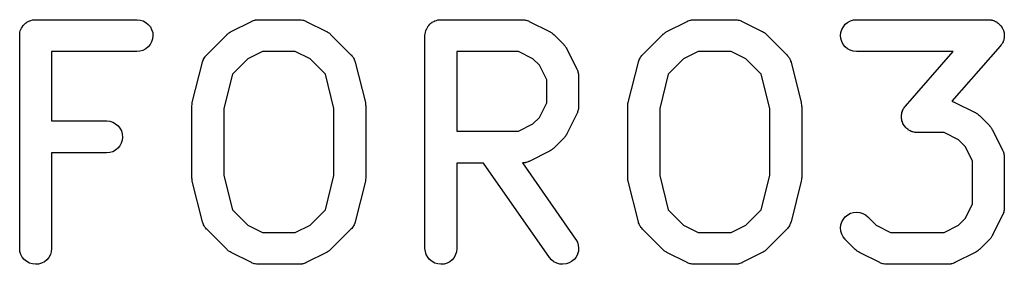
# Model space of a CAD drawing. Extents: x 52.4 to 149.4, y -66.8 to -27.6.
# Tile 20 of 20: x 144.7 to 149.3, y -29.7 to -28.6. Entities that reach past the tile are written whole.
import ezdxf

# ---------------------------------------------------------------- set-up
doc = ezdxf.new("R2010")
doc.units = 0
doc.layers.add('BLACK', color=7, linetype='CONTINUOUS')

msp = doc.modelspace()

# ---------------------------------------------------------------- linework, layer by layer
at = {"layer": 'BLACK', "linetype": 'CONTINUOUS'}
for p, q in [((144.745, -28.5896), (144.751, -28.5864)), ((144.751, -28.5864), (144.757, -28.583)), ((144.757, -28.583), (144.758, -28.5828)), ((144.757, -28.583), (144.757, -28.583)), ((144.758, -28.5828), (144.764, -28.5808)), ((144.764, -28.5808), (144.771, -28.5788)), ((144.771, -28.5788), (144.772, -28.5787)), ((144.771, -28.5788), (144.771, -28.5788)), ((144.772, -28.5787), (144.779, -28.5781)), ((144.779, -28.5781), (144.786, -28.5774)), ((144.786, -28.5774), (145.262, -28.5774)), ((145.262, -28.5774), (145.263, -28.5774)), ((145.263, -28.5774), (145.277, -28.579)), ((145.277, -28.579), (145.291, -28.5834)), ((145.291, -28.5834), (145.304, -28.5905)), ((145.705, -28.6329), (145.8, -28.5853)), ((145.8, -28.5853), (145.801, -28.5848)), ((145.801, -28.5848), (145.803, -28.5841)), ((145.803, -28.5841), (145.805, -28.583)), ((145.805, -28.583), (145.81, -28.5816)), ((145.81, -28.5816), (145.814, -28.5798)), ((145.814, -28.5798), (145.817, -28.5794)), ((145.817, -28.5794), (145.819, -28.5788)), ((145.819, -28.5788), (145.824, -28.5783)), ((145.824, -28.5783), (145.829, -28.5775)), ((145.829, -28.5775), (145.831, -28.5776)), ((145.831, -28.5776), (145.833, -28.5774)), ((145.833, -28.5774), (146.024, -28.5774)), ((146.024, -28.5774), (146.025, -28.5774)), ((146.025, -28.5774), (146.027, -28.5776)), ((146.027, -28.5776), (146.029, -28.5776)), ((146.029, -28.5776), (146.034, -28.5784)), ((146.034, -28.5784), (146.039, -28.579)), ((146.039, -28.579), (146.041, -28.5797)), ((146.041, -28.5797), (146.044, -28.5801)), ((146.044, -28.5801), (146.048, -28.5819)), ((146.048, -28.5819), (146.053, -28.5834)), ((146.053, -28.5834), (146.055, -28.5845)), ((146.055, -28.5845), (146.057, -28.5853)), ((146.057, -28.5853), (146.153, -28.6329)), ((146.649, -28.5896), (146.656, -28.5864)), ((146.656, -28.5864), (146.662, -28.583)), ((146.662, -28.5828), (146.669, -28.5808)), ((146.662, -28.583), (146.662, -28.5828)), ((146.662, -28.583), (146.662, -28.583)), ((146.669, -28.5808), (146.676, -28.5788)), ((146.676, -28.5787), (146.683, -28.5781)), ((146.676, -28.5788), (146.676, -28.5787)), ((146.676, -28.5788), (146.676, -28.5788)), ((146.683, -28.5781), (146.69, -28.5774)), ((146.69, -28.5774), (147.071, -28.5774)), ((147.071, -28.5774), (147.072, -28.5774)), ((147.072, -28.5774), (147.075, -28.5776)), ((147.075, -28.5776), (147.077, -28.5776)), ((147.077, -28.5776), (147.082, -28.5784)), ((147.082, -28.5784), (147.087, -28.579)), ((147.087, -28.579), (147.089, -28.5797)), ((147.089, -28.5797), (147.091, -28.5801)), ((147.091, -28.5801), (147.096, -28.5819)), ((147.096, -28.5819), (147.101, -28.5834)), ((147.101, -28.5834), (147.103, -28.5845)), ((147.103, -28.5845), (147.105, -28.5853)), ((147.105, -28.5853), (147.2, -28.6329)), ((147.752, -28.6329), (147.847, -28.5853)), ((147.847, -28.5853), (147.848, -28.5848)), ((147.848, -28.5848), (147.85, -28.5841)), ((147.85, -28.5841), (147.852, -28.583)), ((147.852, -28.583), (147.857, -28.5816)), ((147.857, -28.5816), (147.862, -28.5798)), ((147.862, -28.5798), (147.864, -28.5794)), ((147.864, -28.5794), (147.866, -28.5788)), ((147.866, -28.5788), (147.871, -28.5783)), ((147.871, -28.5783), (147.877, -28.5775)), ((147.877, -28.5775), (147.879, -28.5776)), ((147.879, -28.5776), (147.881, -28.5774)), ((147.881, -28.5774), (148.071, -28.5774)), ((148.071, -28.5774), (148.072, -28.5774)), ((148.072, -28.5774), (148.075, -28.5776)), ((148.075, -28.5776), (148.077, -28.5776)), ((148.077, -28.5776), (148.082, -28.5784)), ((148.082, -28.5784), (148.087, -28.579)), ((148.087, -28.579), (148.089, -28.5797)), ((148.089, -28.5797), (148.091, -28.5801)), ((148.091, -28.5801), (148.096, -28.5819)), ((148.096, -28.5819), (148.101, -28.5834)), ((148.101, -28.5834), (148.103, -28.5845)), ((148.103, -28.5845), (148.105, -28.5853)), ((148.105, -28.5853), (148.2, -28.6329)), ((148.601, -28.5899), (148.614, -28.583)), ((148.614, -28.583), (148.628, -28.5788)), ((148.628, -28.5788), (148.643, -28.5774)), ((148.643, -28.5774), (149.262, -28.5774)), ((149.262, -28.5774), (149.263, -28.5774)), ((149.263, -28.5774), (149.268, -28.5779)), ((149.268, -28.5779), (149.272, -28.5781)), ((149.272, -28.5781), (149.275, -28.5787)), ((149.275, -28.5787), (149.277, -28.579)), ((149.277, -28.579), (149.282, -28.5804)), ((149.282, -28.5804), (149.287, -28.5815)), ((149.287, -28.5815), (149.289, -28.5826)), ((149.289, -28.5826), (149.291, -28.5834)), ((149.291, -28.5834), (149.296, -28.5857)), ((149.296, -28.5857), (149.3, -28.5877)), ((149.3, -28.5877), (149.302, -28.5892)), ((144.712, -28.6368), (144.714, -28.6301)), ((144.714, -28.6301), (144.717, -28.6233)), ((144.717, -28.6228), (144.72, -28.6166)), ((144.717, -28.6231), (144.717, -28.6228)), ((144.717, -28.6233), (144.717, -28.6231)), ((144.72, -28.6166), (144.724, -28.6104)), ((144.724, -28.61), (144.728, -28.6046)), ((144.724, -28.6102), (144.724, -28.61)), ((144.724, -28.6104), (144.724, -28.6102)), ((144.728, -28.6046), (144.733, -28.5992)), ((144.733, -28.5988), (144.739, -28.5944)), ((144.733, -28.599), (144.733, -28.5988)), ((144.733, -28.5992), (144.733, -28.599)), ((144.739, -28.5944), (144.744, -28.5899)), ((144.744, -28.5898), (144.745, -28.5896)), ((144.744, -28.5899), (144.744, -28.5898)), ((145.304, -28.5905), (145.315, -28.5999)), ((145.315, -28.5999), (145.325, -28.6113)), ((145.325, -28.6113), (145.331, -28.6243)), ((145.331, -28.6243), (145.336, -28.6383)), ((145.701, -28.6352), (145.705, -28.6329)), ((146.153, -28.6329), (146.154, -28.6334)), ((146.154, -28.6334), (146.157, -28.6357)), ((146.617, -28.6368), (146.619, -28.6301)), ((146.619, -28.6301), (146.621, -28.6233)), ((146.621, -28.6231), (146.622, -28.6228)), ((146.621, -28.6233), (146.621, -28.6231)), ((146.622, -28.6228), (146.625, -28.6166)), ((146.625, -28.6166), (146.628, -28.6104)), ((146.628, -28.6102), (146.629, -28.61)), ((146.628, -28.6104), (146.628, -28.6102)), ((146.629, -28.61), (146.633, -28.6046)), ((146.633, -28.6046), (146.638, -28.5992)), ((146.638, -28.5988), (146.643, -28.5944)), ((146.638, -28.599), (146.638, -28.5988)), ((146.638, -28.5992), (146.638, -28.599)), ((146.643, -28.5944), (146.649, -28.5899)), ((146.649, -28.5898), (146.649, -28.5896)), ((146.649, -28.5899), (146.649, -28.5898)), ((147.2, -28.6329), (147.201, -28.6334)), ((147.201, -28.6334), (147.205, -28.6357)), ((147.749, -28.6352), (147.752, -28.6329)), ((148.2, -28.6329), (148.201, -28.6334)), ((148.201, -28.6334), (148.205, -28.6357)), ((148.569, -28.6373), (148.574, -28.6233)), ((148.574, -28.6233), (148.581, -28.6104)), ((148.581, -28.6104), (148.59, -28.5992)), ((148.59, -28.5992), (148.601, -28.5899)), ((149.302, -28.5892), (149.304, -28.5905)), ((149.304, -28.5905), (149.308, -28.5935)), ((149.308, -28.5935), (149.312, -28.5963)), ((149.312, -28.5963), (149.313, -28.5982)), ((149.313, -28.5982), (149.315, -28.5999)), ((149.315, -28.5999), (149.318, -28.6036)), ((149.318, -28.6036), (149.322, -28.607)), ((149.322, -28.607), (149.323, -28.6093)), ((149.323, -28.6093), (149.325, -28.6113)), ((149.325, -28.6113), (149.327, -28.6155)), ((149.327, -28.6155), (149.329, -28.6195)), ((149.329, -28.6195), (149.33, -28.622)), ((149.33, -28.622), (149.331, -28.6243)), ((149.331, -28.6243), (149.333, -28.6288)), ((149.333, -28.6288), (149.334, -28.6332)), ((149.334, -28.6332), (149.335, -28.6358)), ((144.711, -28.6513), (144.712, -28.6443)), ((144.711, -28.6518), (144.711, -28.6513)), ((144.711, -28.6519), (144.711, -28.6518)), ((144.711, -28.6524), (144.711, -28.6519)), ((144.711, -28.6519), (144.711, -28.6519)), ((144.711, -29.6524), (144.711, -28.6524)), ((144.712, -28.637), (144.712, -28.6368)), ((144.712, -28.6373), (144.712, -28.637)), ((144.712, -28.6443), (144.712, -28.6373)), ((145.335, -28.6675), (145.331, -28.6814)), ((145.337, -28.6529), (145.335, -28.6675)), ((145.336, -28.6383), (145.337, -28.6529)), ((145.59, -28.7422), (145.685, -28.647)), ((145.685, -28.647), (145.686, -28.6462)), ((145.686, -28.6462), (145.689, -28.6436)), ((145.689, -28.6436), (145.692, -28.6407)), ((145.692, -28.6407), (145.695, -28.639)), ((145.695, -28.639), (145.697, -28.6371)), ((145.697, -28.6371), (145.701, -28.6352)), ((146.157, -28.6357), (146.161, -28.6377)), ((146.161, -28.6377), (146.163, -28.6397)), ((146.163, -28.6397), (146.166, -28.6414)), ((146.166, -28.6414), (146.169, -28.6443)), ((146.169, -28.6443), (146.172, -28.647)), ((146.172, -28.647), (146.267, -28.7422)), ((146.615, -28.6513), (146.616, -28.6443)), ((146.615, -28.6518), (146.615, -28.6513)), ((146.615, -28.6519), (146.615, -28.6518)), ((146.615, -28.6524), (146.615, -28.6519)), ((146.615, -28.6519), (146.615, -28.6519)), ((146.615, -29.6524), (146.615, -28.6524)), ((146.616, -28.6443), (146.617, -28.6373)), ((146.617, -28.637), (146.617, -28.6368)), ((146.617, -28.6373), (146.617, -28.637)), ((147.205, -28.6357), (147.208, -28.6377)), ((147.208, -28.6377), (147.211, -28.6397)), ((147.211, -28.6397), (147.213, -28.6414)), ((147.213, -28.6414), (147.216, -28.6443)), ((147.216, -28.6443), (147.22, -28.647)), ((147.22, -28.647), (147.267, -28.6946)), ((147.637, -28.7422), (147.733, -28.647)), ((147.733, -28.6462), (147.737, -28.6436)), ((147.733, -28.647), (147.733, -28.6462)), ((147.737, -28.6436), (147.74, -28.6407)), ((147.74, -28.6407), (147.742, -28.639)), ((147.742, -28.639), (147.745, -28.6371)), ((147.745, -28.6371), (147.749, -28.6352)), ((148.205, -28.6357), (148.208, -28.6377)), ((148.208, -28.6377), (148.211, -28.6397)), ((148.211, -28.6397), (148.213, -28.6414)), ((148.213, -28.6414), (148.216, -28.6443)), ((148.216, -28.6443), (148.22, -28.647)), ((148.22, -28.647), (148.315, -28.7422)), ((148.568, -28.6519), (148.569, -28.6373)), ((148.569, -28.6664), (148.568, -28.6519)), ((148.573, -28.6805), (148.569, -28.6664)), ((148.58, -28.6934), (148.573, -28.6805)), ((149.332, -28.6789), (149.331, -28.6814)), ((149.333, -28.6765), (149.332, -28.6789)), ((149.334, -28.6719), (149.333, -28.6765)), ((149.335, -28.6675), (149.334, -28.6719)), ((149.335, -28.6358), (149.336, -28.6383)), ((149.336, -28.6648), (149.335, -28.6675)), ((149.336, -28.6383), (149.336, -28.643)), ((149.336, -28.643), (149.337, -28.6477)), ((149.337, -28.6529), (149.336, -28.6576)), ((149.336, -28.6576), (149.336, -28.6623)), ((149.336, -28.6623), (149.336, -28.6648)), ((149.337, -28.6477), (149.337, -28.6503)), ((149.337, -28.6503), (149.337, -28.6529)), ((145.262, -28.7274), (144.861, -28.7274)), ((144.861, -28.7274), (144.861, -29.0536)), ((145.276, -28.726), (145.262, -28.7274)), ((145.29, -28.7217), (145.276, -28.726)), ((145.303, -28.7148), (145.29, -28.7217)), ((145.315, -28.7056), (145.303, -28.7148)), ((145.324, -28.6943), (145.315, -28.7056)), ((145.331, -28.6814), (145.324, -28.6943)), ((145.851, -28.7274), (145.783, -28.7616)), ((146.006, -28.7274), (145.851, -28.7274)), ((146.075, -28.7616), (146.006, -28.7274)), ((146.765, -28.7274), (146.765, -29.1012)), ((147.054, -28.7274), (146.765, -28.7274)), ((147.122, -28.7616), (147.054, -28.7274)), ((147.267, -28.6946), (147.268, -28.6953)), ((147.268, -28.6953), (147.271, -28.6986)), ((147.271, -28.6986), (147.274, -28.7017)), ((147.274, -28.7017), (147.275, -28.7043)), ((147.275, -28.7043), (147.277, -28.7068)), ((147.277, -28.7068), (147.279, -28.7105)), ((147.279, -28.7105), (147.281, -28.7141)), ((147.281, -28.7141), (147.329, -28.8093)), ((147.899, -28.7274), (147.83, -28.7616)), ((148.054, -28.7274), (147.899, -28.7274)), ((148.122, -28.7616), (148.054, -28.7274)), ((148.589, -28.7049), (148.58, -28.6934)), ((148.6, -28.7143), (148.589, -28.7049)), ((148.613, -28.7213), (148.6, -28.7143)), ((148.627, -28.7257), (148.613, -28.7213)), ((148.642, -28.7274), (148.627, -28.7257)), ((148.643, -28.7274), (148.642, -28.7274)), ((149.097, -28.7274), (148.643, -28.7274)), ((148.872, -28.9839), (149.097, -28.7274)), ((149.318, -28.7018), (149.091, -28.9611)), ((149.321, -28.6979), (149.318, -28.7018)), ((149.324, -28.6943), (149.321, -28.6979)), ((149.325, -28.692), (149.324, -28.6943)), ((149.327, -28.6899), (149.325, -28.692)), ((149.329, -28.6856), (149.327, -28.6899)), ((149.331, -28.6814), (149.329, -28.6856)), ((145.57, -28.776), (145.572, -28.7713)), ((145.572, -28.7713), (145.574, -28.7664)), ((145.574, -28.7664), (145.575, -28.7644)), ((145.575, -28.7623), (145.578, -28.758)), ((145.575, -28.7644), (145.575, -28.7623)), ((145.578, -28.758), (145.581, -28.7535)), ((145.581, -28.7535), (145.582, -28.7518)), ((145.582, -28.7518), (145.583, -28.7499)), ((145.583, -28.7499), (145.587, -28.7461)), ((145.587, -28.7461), (145.59, -28.7422)), ((145.783, -28.7616), (145.711, -28.8336)), ((146.147, -28.8336), (146.075, -28.7616)), ((146.267, -28.7422), (146.268, -28.743)), ((146.268, -28.743), (146.271, -28.7469)), ((146.271, -28.7469), (146.275, -28.7507)), ((146.275, -28.7507), (146.276, -28.7526)), ((146.276, -28.7526), (146.277, -28.7544)), ((146.277, -28.7544), (146.28, -28.7589)), ((146.28, -28.7589), (146.282, -28.7633)), ((146.282, -28.7633), (146.283, -28.7654)), ((146.283, -28.7654), (146.284, -28.7674)), ((146.284, -28.7674), (146.285, -28.7723)), ((146.285, -28.7723), (146.287, -28.777)), ((147.153, -28.792), (147.122, -28.7616)), ((147.618, -28.776), (147.62, -28.7713)), ((147.62, -28.7713), (147.621, -28.7664)), ((147.621, -28.7664), (147.622, -28.7644)), ((147.622, -28.7644), (147.623, -28.7623)), ((147.623, -28.7623), (147.626, -28.758)), ((147.626, -28.758), (147.628, -28.7535)), ((147.628, -28.7535), (147.63, -28.7518)), ((147.63, -28.7518), (147.631, -28.7499)), ((147.631, -28.7499), (147.634, -28.7461)), ((147.634, -28.7461), (147.637, -28.7422)), ((147.83, -28.7616), (147.758, -28.8336)), ((148.194, -28.8336), (148.122, -28.7616)), ((148.315, -28.7422), (148.316, -28.743)), ((148.316, -28.743), (148.319, -28.7469)), ((148.319, -28.7469), (148.322, -28.7507)), ((148.322, -28.7507), (148.323, -28.7526)), ((148.323, -28.7526), (148.325, -28.7544)), ((148.325, -28.7544), (148.327, -28.7589)), ((148.327, -28.7589), (148.33, -28.7633)), ((148.33, -28.7633), (148.331, -28.7654)), ((148.331, -28.7654), (148.332, -28.7674)), ((148.332, -28.7674), (148.333, -28.7723)), ((148.333, -28.7723), (148.335, -28.777)), ((145.522, -28.9675), (145.57, -28.777)), ((145.57, -28.777), (145.57, -28.776)), ((146.287, -28.777), (146.335, -28.9675)), ((147.187, -28.8606), (147.153, -28.792)), ((147.329, -28.8093), (147.329, -28.8103)), ((147.329, -28.8103), (147.33, -28.8123)), ((147.33, -28.8123), (147.331, -28.8143)), ((147.331, -28.8143), (147.333, -28.8192)), ((147.333, -28.8192), (147.334, -28.824)), ((147.57, -28.9675), (147.618, -28.777)), ((147.618, -28.777), (147.618, -28.776)), ((148.335, -28.777), (148.382, -28.9675)), ((145.711, -28.8336), (145.67, -28.9949)), ((146.187, -28.9949), (146.147, -28.8336)), ((147.187, -28.968), (147.187, -28.8606)), ((147.334, -28.824), (147.335, -28.8262)), ((147.335, -28.8262), (147.335, -28.8283)), ((147.335, -28.8283), (147.336, -28.8334)), ((147.336, -28.8334), (147.337, -28.8385)), ((147.337, -28.8385), (147.337, -28.8407)), ((147.337, -28.8407), (147.337, -28.8429)), ((147.337, -28.8429), (147.337, -28.9857)), ((147.758, -28.8336), (147.718, -28.9949)), ((148.235, -28.9949), (148.194, -28.8336)), ((145.52, -28.982), (145.521, -28.9761)), ((145.52, -28.9833), (145.52, -28.982)), ((145.52, -28.9847), (145.52, -28.9833)), ((145.52, -28.9857), (145.52, -28.9847)), ((145.52, -29.319), (145.52, -28.9857)), ((145.521, -28.9761), (145.522, -28.9701)), ((145.522, -28.9688), (145.522, -28.9675)), ((145.522, -28.9701), (145.522, -28.9688)), ((145.67, -28.9949), (145.67, -29.3098)), ((146.187, -29.3098), (146.187, -28.9949)), ((146.335, -28.9675), (146.335, -28.9685)), ((146.335, -28.9685), (146.335, -28.9699)), ((146.335, -28.9699), (146.335, -28.9711)), ((146.335, -28.9711), (146.336, -28.9771)), ((146.336, -28.9771), (146.337, -28.983)), ((146.337, -28.983), (146.337, -28.9844)), ((146.337, -28.9844), (146.337, -28.9857)), ((146.337, -28.9857), (146.337, -29.319)), ((147.153, -29.0365), (147.187, -28.968)), ((147.335, -29.0034), (147.334, -29.0056)), ((147.336, -28.9962), (147.335, -29.0013)), ((147.335, -29.0013), (147.335, -29.0034)), ((147.337, -28.9912), (147.336, -28.9962)), ((147.337, -28.9857), (147.337, -28.9868)), ((147.337, -28.9868), (147.337, -28.989)), ((147.337, -28.989), (147.337, -28.9912)), ((147.568, -28.982), (147.569, -28.9761)), ((147.568, -28.9833), (147.568, -28.982)), ((147.568, -28.9847), (147.568, -28.9833)), ((147.568, -28.9857), (147.568, -28.9847)), ((147.568, -29.319), (147.568, -28.9857)), ((147.569, -28.9701), (147.57, -28.9688)), ((147.569, -28.9761), (147.569, -28.9701)), ((147.57, -28.9688), (147.57, -28.9675)), ((147.718, -28.9949), (147.718, -29.3098)), ((148.235, -29.3098), (148.235, -28.9949)), ((148.382, -28.9675), (148.383, -28.9685)), ((148.383, -28.9685), (148.383, -28.9699)), ((148.383, -28.9699), (148.383, -28.9711)), ((148.383, -28.9711), (148.384, -28.9771)), ((148.384, -28.9771), (148.384, -28.983)), ((148.384, -28.983), (148.384, -28.9844)), ((148.384, -28.9844), (148.385, -28.9857)), ((148.385, -28.9857), (148.385, -29.319)), ((148.859, -29.0043), (148.862, -29.0001)), ((148.859, -29.0068), (148.859, -29.0043)), ((148.862, -29.0001), (148.864, -28.9958)), ((148.864, -28.9958), (148.865, -28.9937)), ((148.865, -28.9937), (148.866, -28.9914)), ((148.866, -28.9914), (148.869, -28.9878)), ((148.869, -28.9878), (148.872, -28.9839)), ((149.091, -28.9611), (149.096, -28.9628)), ((149.096, -28.9628), (149.101, -28.9644)), ((149.101, -28.9644), (149.103, -28.9655)), ((149.103, -28.9655), (149.105, -28.9663)), ((149.105, -28.9663), (149.2, -29.0139)), ((147.122, -29.0669), (147.153, -29.0365)), ((147.329, -29.0193), (147.281, -29.1145)), ((147.33, -29.0172), (147.329, -29.0193)), ((147.331, -29.0153), (147.33, -29.0172)), ((147.332, -29.0104), (147.331, -29.0153)), ((147.334, -29.0056), (147.332, -29.0104)), ((148.854, -29.0234), (148.855, -29.0209)), ((148.854, -29.0281), (148.854, -29.0234)), ((148.854, -29.0328), (148.854, -29.0281)), ((148.854, -29.0354), (148.854, -29.0328)), ((148.854, -29.0381), (148.854, -29.0354)), ((148.854, -29.0427), (148.854, -29.0381)), ((148.855, -29.0474), (148.854, -29.0427)), ((148.855, -29.0183), (148.856, -29.0138)), ((148.855, -29.0209), (148.855, -29.0183)), ((148.856, -29.0499), (148.855, -29.0474)), ((148.856, -29.0138), (148.858, -29.0092)), ((148.856, -29.0525), (148.856, -29.0499)), ((148.858, -29.0092), (148.859, -29.0068)), ((149.2, -29.0139), (149.201, -29.0143)), ((149.201, -29.0143), (149.205, -29.0166)), ((149.205, -29.0166), (149.208, -29.0186)), ((149.208, -29.0186), (149.211, -29.0206)), ((149.211, -29.0206), (149.213, -29.0223)), ((149.213, -29.0223), (149.216, -29.0252)), ((149.216, -29.0252), (149.22, -29.0279)), ((149.22, -29.0279), (149.267, -29.0755)), ((144.861, -29.0536), (145.119, -29.0536)), ((145.119, -29.0536), (145.12, -29.0536)), ((145.12, -29.0536), (145.135, -29.0552)), ((145.135, -29.0552), (145.149, -29.0596)), ((145.149, -29.0596), (145.161, -29.0667)), ((145.161, -29.0667), (145.173, -29.0761)), ((145.173, -29.0761), (145.182, -29.0875)), ((145.182, -29.0875), (145.189, -29.1005)), ((147.054, -29.1012), (147.122, -29.0669)), ((148.858, -29.0569), (148.856, -29.0525)), ((148.859, -29.0614), (148.858, -29.0569)), ((148.86, -29.0638), (148.859, -29.0614)), ((148.861, -29.0662), (148.86, -29.0638)), ((148.864, -29.0702), (148.861, -29.0662)), ((148.866, -29.0744), (148.864, -29.0702)), ((148.867, -29.0764), (148.866, -29.0744)), ((148.869, -29.0787), (148.867, -29.0764)), ((148.872, -29.0821), (148.869, -29.0787)), ((148.875, -29.0858), (148.872, -29.0821)), ((148.877, -29.0875), (148.875, -29.0858)), ((148.879, -29.0894), (148.877, -29.0875)), ((148.883, -29.0922), (148.879, -29.0894)), ((148.886, -29.0952), (148.883, -29.0922)), ((148.889, -29.0965), (148.886, -29.0952)), ((148.891, -29.098), (148.889, -29.0965)), ((149.267, -29.0755), (149.268, -29.0763)), ((149.268, -29.0763), (149.271, -29.0796)), ((149.271, -29.0796), (149.274, -29.0826)), ((149.274, -29.0826), (149.275, -29.0853)), ((149.275, -29.0853), (149.277, -29.0877)), ((149.277, -29.0877), (149.279, -29.0915)), ((149.279, -29.0915), (149.281, -29.095)), ((149.281, -29.095), (149.329, -29.1903)), ((145.193, -29.1437), (145.188, -29.1576)), ((145.189, -29.1005), (145.193, -29.1145)), ((145.193, -29.1145), (145.194, -29.1291)), ((145.194, -29.1291), (145.193, -29.1437)), ((146.765, -29.1012), (147.054, -29.1012)), ((147.267, -29.134), (147.22, -29.1816)), ((147.27, -29.1307), (147.267, -29.134)), ((147.273, -29.1277), (147.27, -29.1307)), ((147.275, -29.1251), (147.273, -29.1277)), ((147.277, -29.1227), (147.275, -29.1251)), ((147.279, -29.119), (147.277, -29.1227)), ((147.281, -29.1154), (147.279, -29.119)), ((147.281, -29.1145), (147.281, -29.1154)), ((148.895, -29.1), (148.891, -29.098)), ((148.899, -29.1023), (148.895, -29.1)), ((148.902, -29.1031), (148.899, -29.1023)), ((148.904, -29.1042), (148.902, -29.1031)), ((148.908, -29.1053), (148.904, -29.1042)), ((148.913, -29.1067), (148.908, -29.1053)), ((148.916, -29.107), (148.913, -29.1067)), ((148.918, -29.1076), (148.916, -29.107)), ((148.923, -29.1078), (148.918, -29.1076)), ((148.928, -29.1083), (148.923, -29.1078)), ((148.929, -29.1083), (148.928, -29.1083)), ((149.054, -29.1083), (148.929, -29.1083)), ((149.122, -29.1426), (149.054, -29.1083)), ((149.153, -29.173), (149.122, -29.1426)), ((145.172, -29.1818), (145.161, -29.191)), ((145.181, -29.1705), (145.172, -29.1818)), ((145.188, -29.1576), (145.181, -29.1705)), ((147.21, -29.1895), (147.208, -29.1915)), ((147.213, -29.1879), (147.21, -29.1895)), ((147.216, -29.185), (147.213, -29.1879)), ((147.219, -29.1823), (147.216, -29.185)), ((147.22, -29.1816), (147.219, -29.1823)), ((149.187, -29.2415), (149.153, -29.173)), ((145.119, -29.2036), (144.861, -29.2036)), ((144.861, -29.2036), (144.861, -29.6524)), ((145.134, -29.2021), (145.119, -29.2036)), ((145.148, -29.1979), (145.134, -29.2021)), ((145.161, -29.191), (145.148, -29.1979)), ((147.2, -29.1957), (147.105, -29.2433)), ((147.204, -29.1934), (147.2, -29.1957)), ((147.208, -29.1915), (147.204, -29.1934)), ((149.329, -29.1903), (149.329, -29.1912)), ((149.329, -29.1912), (149.33, -29.1933)), ((149.33, -29.1933), (149.331, -29.1952)), ((149.331, -29.1952), (149.333, -29.2001)), ((149.333, -29.2001), (149.334, -29.2049)), ((149.334, -29.2049), (149.335, -29.2071)), ((149.335, -29.2071), (149.335, -29.2092)), ((149.335, -29.2092), (149.336, -29.2143)), ((149.336, -29.2143), (149.337, -29.2194)), ((149.337, -29.2194), (149.337, -29.2216)), ((149.337, -29.2216), (149.337, -29.2238)), ((149.337, -29.2238), (149.337, -29.4619)), ((146.89, -29.2512), (146.765, -29.2512)), ((146.765, -29.2512), (146.765, -29.6524)), ((147.2, -29.6954), (146.89, -29.2512)), ((147.074, -29.251), (147.073, -29.2511)), ((147.073, -29.2511), (147.323, -29.6094)), ((147.076, -29.2511), (147.074, -29.251)), ((147.081, -29.2503), (147.076, -29.2511)), ((147.086, -29.2498), (147.081, -29.2503)), ((147.088, -29.2491), (147.086, -29.2498)), ((147.09, -29.2488), (147.088, -29.2491)), ((147.095, -29.247), (147.09, -29.2488)), ((147.1, -29.2455), (147.095, -29.247)), ((147.102, -29.2445), (147.1, -29.2455)), ((147.104, -29.2437), (147.102, -29.2445)), ((147.105, -29.2433), (147.104, -29.2437)), ((149.187, -29.4442), (149.187, -29.2415)), ((145.52, -29.3204), (145.52, -29.319)), ((145.52, -29.3217), (145.52, -29.3204)), ((145.521, -29.3276), (145.52, -29.3217)), ((145.522, -29.3336), (145.521, -29.3276)), ((145.67, -29.3098), (145.711, -29.4712)), ((146.147, -29.4712), (146.187, -29.3098)), ((146.336, -29.3287), (146.335, -29.3346)), ((146.337, -29.3228), (146.336, -29.3287)), ((146.337, -29.319), (146.337, -29.3201)), ((146.337, -29.3201), (146.337, -29.3214)), ((146.337, -29.3214), (146.337, -29.3228)), ((147.568, -29.3204), (147.568, -29.319)), ((147.568, -29.3217), (147.568, -29.3204)), ((147.569, -29.3276), (147.568, -29.3217)), ((147.569, -29.3336), (147.569, -29.3276)), ((147.718, -29.3098), (147.758, -29.4712)), ((148.194, -29.4712), (148.235, -29.3098)), ((148.384, -29.3287), (148.383, -29.3346)), ((148.385, -29.3201), (148.384, -29.3214)), ((148.384, -29.3214), (148.384, -29.3228)), ((148.384, -29.3228), (148.384, -29.3287)), ((148.385, -29.319), (148.385, -29.3201)), ((145.522, -29.3349), (145.522, -29.3336)), ((145.522, -29.3362), (145.522, -29.3349)), ((145.522, -29.3372), (145.522, -29.3362)), ((145.57, -29.5277), (145.522, -29.3372)), ((146.335, -29.3372), (146.287, -29.5277)), ((146.335, -29.3346), (146.335, -29.3359)), ((146.335, -29.3359), (146.335, -29.3372)), ((147.57, -29.3349), (147.569, -29.3336)), ((147.57, -29.3362), (147.57, -29.3349)), ((147.57, -29.3372), (147.57, -29.3362)), ((147.618, -29.5277), (147.57, -29.3372)), ((148.382, -29.3372), (148.335, -29.5277)), ((148.383, -29.3346), (148.382, -29.3359)), ((148.382, -29.3359), (148.382, -29.3372)), ((149.153, -29.5127), (149.187, -29.4442)), ((149.337, -29.4674), (149.336, -29.4724)), ((149.337, -29.4619), (149.337, -29.463)), ((149.337, -29.463), (149.337, -29.4651)), ((149.337, -29.4651), (149.337, -29.4674)), ((145.711, -29.4712), (145.783, -29.5431)), ((146.075, -29.5431), (146.147, -29.4712)), ((147.758, -29.4712), (147.83, -29.5431)), ((148.122, -29.5431), (148.194, -29.4712)), ((148.581, -29.515), (148.59, -29.5037)), ((148.59, -29.5037), (148.602, -29.4945)), ((148.602, -29.4945), (148.615, -29.4877)), ((148.615, -29.4877), (148.629, -29.4835)), ((148.629, -29.4835), (148.643, -29.4821)), ((148.643, -29.4821), (148.658, -29.4836)), ((148.658, -29.4836), (148.672, -29.4879)), ((148.672, -29.4879), (148.685, -29.4948)), ((148.685, -29.4948), (148.696, -29.5041)), ((148.696, -29.5041), (148.735, -29.5431)), ((149.122, -29.5431), (149.153, -29.5127)), ((149.329, -29.4954), (149.281, -29.5907)), ((149.33, -29.4934), (149.329, -29.4954)), ((149.331, -29.4915), (149.33, -29.4934)), ((149.332, -29.4866), (149.331, -29.4915)), ((149.334, -29.4818), (149.332, -29.4866)), ((149.335, -29.4796), (149.334, -29.4818)), ((149.336, -29.4724), (149.335, -29.4775)), ((149.335, -29.4775), (149.335, -29.4796)), ((145.572, -29.5325), (145.57, -29.5277)), ((145.573, -29.5374), (145.572, -29.5325)), ((145.574, -29.5394), (145.573, -29.5374)), ((145.575, -29.5415), (145.574, -29.5394)), ((145.578, -29.5459), (145.575, -29.5415)), ((145.58, -29.5504), (145.578, -29.5459)), ((145.581, -29.5521), (145.58, -29.5504)), ((145.583, -29.5541), (145.581, -29.5521)), ((145.586, -29.5578), (145.583, -29.5541)), ((145.589, -29.5618), (145.586, -29.5578)), ((145.783, -29.5431), (145.851, -29.5774)), ((146.006, -29.5774), (146.075, -29.5431)), ((146.271, -29.5586), (146.267, -29.5626)), ((146.274, -29.5549), (146.271, -29.5586)), ((146.275, -29.553), (146.274, -29.5549)), ((146.277, -29.5512), (146.275, -29.553)), ((146.279, -29.5468), (146.277, -29.5512)), ((146.282, -29.5424), (146.279, -29.5468)), ((146.284, -29.5383), (146.282, -29.5403)), ((146.282, -29.5403), (146.282, -29.5424)), ((146.285, -29.5335), (146.284, -29.5383)), ((146.287, -29.5287), (146.285, -29.5335)), ((146.287, -29.5277), (146.287, -29.5287)), ((147.619, -29.5325), (147.618, -29.5277)), ((147.621, -29.5374), (147.619, -29.5325)), ((147.622, -29.5394), (147.621, -29.5374)), ((147.623, -29.5415), (147.622, -29.5394)), ((147.625, -29.5459), (147.623, -29.5415)), ((147.628, -29.5504), (147.625, -29.5459)), ((147.629, -29.5521), (147.628, -29.5504)), ((147.63, -29.5541), (147.629, -29.5521)), ((147.634, -29.5578), (147.63, -29.5541)), ((147.637, -29.5618), (147.634, -29.5578)), ((147.83, -29.5431), (147.899, -29.5774)), ((148.054, -29.5774), (148.122, -29.5431)), ((148.318, -29.5586), (148.315, -29.5626)), ((148.322, -29.5549), (148.318, -29.5586)), ((148.323, -29.553), (148.322, -29.5549)), ((148.324, -29.5512), (148.323, -29.553)), ((148.327, -29.5468), (148.324, -29.5512)), ((148.329, -29.5424), (148.327, -29.5468)), ((148.33, -29.5403), (148.329, -29.5424)), ((148.331, -29.5383), (148.33, -29.5403)), ((148.333, -29.5335), (148.331, -29.5383)), ((148.334, -29.5287), (148.333, -29.5335)), ((148.335, -29.5277), (148.334, -29.5287)), ((148.568, -29.5564), (148.569, -29.5418)), ((148.569, -29.5709), (148.568, -29.5564)), ((148.569, -29.5418), (148.574, -29.5278)), ((148.574, -29.5278), (148.581, -29.515)), ((148.735, -29.5431), (148.803, -29.5774)), ((149.054, -29.5774), (149.122, -29.5431)), ((145.59, -29.5626), (145.589, -29.5618)), ((145.685, -29.6578), (145.59, -29.5626)), ((145.851, -29.5774), (146.006, -29.5774)), ((146.267, -29.5626), (146.172, -29.6578)), ((147.637, -29.5626), (147.637, -29.5618)), ((147.733, -29.6578), (147.637, -29.5626)), ((147.899, -29.5774), (148.054, -29.5774)), ((148.315, -29.5626), (148.22, -29.6578)), ((148.573, -29.585), (148.569, -29.5709)), ((148.58, -29.598), (148.573, -29.585)), ((148.589, -29.6094), (148.58, -29.598)), ((148.803, -29.5774), (149.054, -29.5774)), ((149.273, -29.6039), (149.27, -29.6069)), ((149.275, -29.6013), (149.273, -29.6039)), ((149.277, -29.5989), (149.275, -29.6013)), ((149.279, -29.5952), (149.277, -29.5989)), ((149.281, -29.5916), (149.279, -29.5952)), ((149.281, -29.5907), (149.281, -29.5916)), ((144.712, -29.6669), (144.711, -29.6524)), ((144.861, -29.6524), (144.861, -29.6534)), ((146.617, -29.6669), (146.615, -29.6524)), ((146.765, -29.6524), (146.765, -29.6534)), ((147.323, -29.6094), (147.324, -29.6102)), ((147.324, -29.6102), (147.331, -29.6231)), ((147.331, -29.6231), (147.335, -29.6371)), ((147.335, -29.6371), (147.337, -29.6516)), ((147.337, -29.6516), (147.336, -29.6662)), ((148.59, -29.6102), (148.589, -29.6094)), ((148.637, -29.6578), (148.59, -29.6102)), ((149.267, -29.6102), (149.22, -29.6578)), ((149.27, -29.6069), (149.267, -29.6102)), ((144.716, -29.681), (144.712, -29.6669)), ((144.723, -29.6939), (144.716, -29.681)), ((144.732, -29.7052), (144.723, -29.6939)), ((144.848, -29.6948), (144.838, -29.706)), ((144.855, -29.6819), (144.848, -29.6948)), ((144.859, -29.668), (144.855, -29.6819)), ((144.861, -29.6534), (144.859, -29.668)), ((145.688, -29.6605), (145.685, -29.6578)), ((145.691, -29.6634), (145.688, -29.6605)), ((145.694, -29.6651), (145.691, -29.6634)), ((145.696, -29.6671), (145.694, -29.6651)), ((145.7, -29.6691), (145.696, -29.6671)), ((145.704, -29.6714), (145.7, -29.6691)), ((145.705, -29.6718), (145.704, -29.6714)), ((145.8, -29.7195), (145.705, -29.6718)), ((146.153, -29.6718), (146.057, -29.7195)), ((146.156, -29.6696), (146.153, -29.6718)), ((146.16, -29.6677), (146.156, -29.6696)), ((146.162, -29.6657), (146.16, -29.6677)), ((146.165, -29.6641), (146.162, -29.6657)), ((146.168, -29.6612), (146.165, -29.6641)), ((146.171, -29.6585), (146.168, -29.6612)), ((146.172, -29.6578), (146.171, -29.6585)), ((146.621, -29.681), (146.617, -29.6669)), ((146.628, -29.6939), (146.621, -29.681)), ((146.637, -29.7052), (146.628, -29.6939)), ((146.752, -29.6948), (146.743, -29.706)), ((146.759, -29.6819), (146.752, -29.6948)), ((146.764, -29.668), (146.759, -29.6819)), ((146.765, -29.6534), (146.764, -29.668)), ((147.21, -29.7065), (147.2, -29.6954)), ((147.325, -29.6932), (147.316, -29.7047)), ((147.332, -29.6802), (147.325, -29.6932)), ((147.336, -29.6662), (147.332, -29.6802)), ((147.736, -29.6605), (147.733, -29.6578)), ((147.739, -29.6634), (147.736, -29.6605)), ((147.742, -29.6651), (147.739, -29.6634)), ((147.744, -29.6671), (147.742, -29.6651)), ((147.748, -29.6691), (147.744, -29.6671)), ((147.751, -29.6714), (147.748, -29.6691)), ((147.752, -29.6718), (147.751, -29.6714)), ((147.847, -29.7195), (147.752, -29.6718)), ((148.2, -29.6718), (148.105, -29.7195)), ((148.204, -29.6696), (148.2, -29.6718)), ((148.208, -29.6677), (148.204, -29.6696)), ((148.21, -29.6657), (148.208, -29.6677)), ((148.213, -29.6641), (148.21, -29.6657)), ((148.216, -29.6612), (148.213, -29.6641)), ((148.219, -29.6585), (148.216, -29.6612)), ((148.22, -29.6578), (148.219, -29.6585)), ((148.641, -29.6605), (148.637, -29.6578)), ((148.644, -29.6634), (148.641, -29.6605)), ((148.646, -29.6651), (148.644, -29.6634)), ((148.649, -29.6671), (148.646, -29.6651)), ((148.652, -29.6691), (148.649, -29.6671)), ((148.656, -29.6714), (148.652, -29.6691)), ((148.657, -29.6718), (148.656, -29.6714)), ((148.752, -29.7195), (148.657, -29.6718)), ((149.2, -29.6718), (149.105, -29.7195)), ((149.204, -29.6696), (149.2, -29.6718)), ((149.208, -29.6677), (149.204, -29.6696)), ((149.21, -29.6657), (149.208, -29.6677)), ((149.213, -29.6641), (149.21, -29.6657)), ((149.216, -29.6612), (149.213, -29.6641)), ((149.219, -29.6585), (149.216, -29.6612)), ((149.22, -29.6578), (149.219, -29.6585)), ((144.744, -29.7146), (144.732, -29.7052)), ((144.757, -29.7215), (144.744, -29.7146)), ((144.771, -29.7258), (144.757, -29.7215)), ((144.785, -29.7274), (144.771, -29.7258)), ((144.8, -29.7261), (144.785, -29.7274)), ((144.814, -29.7219), (144.8, -29.7261)), ((144.827, -29.7151), (144.814, -29.7219)), ((144.838, -29.706), (144.827, -29.7151)), ((145.802, -29.7203), (145.8, -29.7195)), ((145.804, -29.7213), (145.802, -29.7203)), ((145.809, -29.7229), (145.804, -29.7213)), ((145.813, -29.7247), (145.809, -29.7229)), ((145.816, -29.7251), (145.813, -29.7247)), ((145.818, -29.7257), (145.816, -29.7251)), ((145.823, -29.7263), (145.818, -29.7257)), ((145.828, -29.7272), (145.823, -29.7263)), ((145.83, -29.7271), (145.828, -29.7272)), ((145.832, -29.7274), (145.83, -29.7271)), ((145.833, -29.7274), (145.832, -29.7274)), ((146.024, -29.7274), (145.833, -29.7274)), ((146.026, -29.7272), (146.024, -29.7274)), ((146.028, -29.7273), (146.026, -29.7272)), ((146.033, -29.7265), (146.028, -29.7273)), ((146.038, -29.726), (146.033, -29.7265)), ((146.04, -29.7253), (146.038, -29.726)), ((146.043, -29.725), (146.04, -29.7253)), ((146.047, -29.7232), (146.043, -29.725)), ((146.052, -29.7217), (146.047, -29.7232)), ((146.054, -29.7207), (146.052, -29.7217)), ((146.056, -29.7199), (146.054, -29.7207)), ((146.057, -29.7195), (146.056, -29.7199)), ((146.649, -29.7146), (146.637, -29.7052)), ((146.661, -29.7215), (146.649, -29.7146)), ((146.675, -29.7258), (146.661, -29.7215)), ((146.69, -29.7274), (146.675, -29.7258)), ((146.705, -29.7261), (146.69, -29.7274)), ((146.719, -29.7219), (146.705, -29.7261)), ((146.732, -29.7151), (146.719, -29.7219)), ((146.743, -29.706), (146.732, -29.7151)), ((147.221, -29.7156), (147.21, -29.7065)), ((147.235, -29.7222), (147.221, -29.7156)), ((147.249, -29.7262), (147.235, -29.7222)), ((147.263, -29.7274), (147.249, -29.7262)), ((147.278, -29.7257), (147.263, -29.7274)), ((147.292, -29.7212), (147.278, -29.7257)), ((147.304, -29.7141), (147.292, -29.7212)), ((147.316, -29.7047), (147.304, -29.7141)), ((147.849, -29.7203), (147.847, -29.7195)), ((147.851, -29.7213), (147.849, -29.7203)), ((147.856, -29.7229), (147.851, -29.7213)), ((147.861, -29.7247), (147.856, -29.7229)), ((147.863, -29.7251), (147.861, -29.7247)), ((147.865, -29.7257), (147.863, -29.7251)), ((147.87, -29.7263), (147.865, -29.7257)), ((147.876, -29.7272), (147.87, -29.7263)), ((147.878, -29.7271), (147.876, -29.7272)), ((147.88, -29.7274), (147.878, -29.7271)), ((147.881, -29.7274), (147.88, -29.7274)), ((148.071, -29.7274), (147.881, -29.7274)), ((148.074, -29.7272), (148.071, -29.7274)), ((148.076, -29.7273), (148.074, -29.7272)), ((148.081, -29.7265), (148.076, -29.7273)), ((148.086, -29.726), (148.081, -29.7265)), ((148.088, -29.7253), (148.086, -29.726)), ((148.09, -29.725), (148.088, -29.7253)), ((148.095, -29.7232), (148.09, -29.725)), ((148.1, -29.7217), (148.095, -29.7232)), ((148.102, -29.7207), (148.1, -29.7217)), ((148.104, -29.7199), (148.102, -29.7207)), ((148.105, -29.7195), (148.104, -29.7199)), ((148.754, -29.7203), (148.752, -29.7195)), ((148.756, -29.7213), (148.754, -29.7203)), ((148.761, -29.7229), (148.756, -29.7213)), ((148.766, -29.7247), (148.761, -29.7229)), ((148.768, -29.7251), (148.766, -29.7247)), ((148.77, -29.7257), (148.768, -29.7251)), ((148.775, -29.7263), (148.77, -29.7257)), ((148.78, -29.7272), (148.775, -29.7263)), ((148.782, -29.7271), (148.78, -29.7272)), ((148.785, -29.7274), (148.782, -29.7271)), ((148.786, -29.7274), (148.785, -29.7274)), ((149.071, -29.7274), (148.786, -29.7274)), ((149.074, -29.7272), (149.071, -29.7274)), ((149.076, -29.7273), (149.074, -29.7272)), ((149.081, -29.7265), (149.076, -29.7273)), ((149.086, -29.726), (149.081, -29.7265)), ((149.088, -29.7253), (149.086, -29.726)), ((149.09, -29.725), (149.088, -29.7253)), ((149.095, -29.7232), (149.09, -29.725)), ((149.1, -29.7217), (149.095, -29.7232)), ((149.102, -29.7207), (149.1, -29.7217)), ((149.104, -29.7199), (149.102, -29.7207)), ((149.105, -29.7195), (149.104, -29.7199))]:
    msp.add_line(p, q, dxfattribs=at)

doc.saveas('drawing.dxf')
